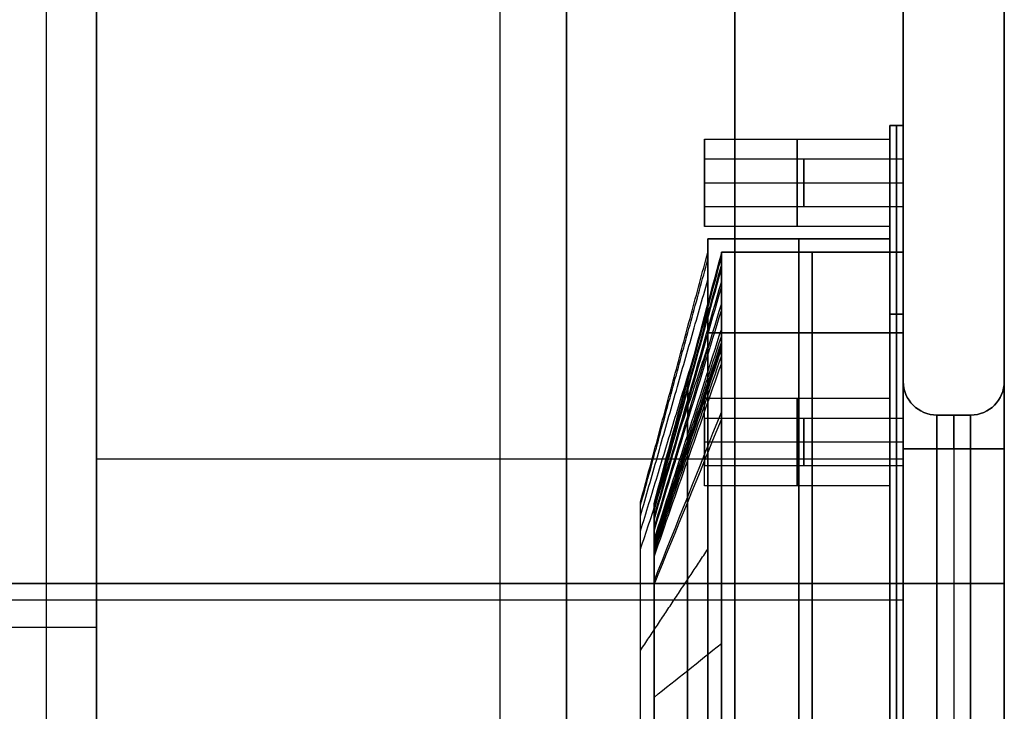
# Model space of a CAD drawing. Header units: millimetres. Extents: x -273 to 273, y -334 to 261.
# Tile 229 of 256: x 127 to 273, y -63 to 40. Entities that reach past the tile are written whole.
import ezdxf

# ---------------------------------------------------------------- set-up
doc = ezdxf.new("R2010")
doc.units = ezdxf.units.MM
doc.layers.add('Livello 01', color=7, linetype='Continuous')

# ---------------------------------------------------------------- blocks, each defined once
blk = doc.blocks.new('Maniglia')
at = {"layer": 'Livello 01', "color": 254, "true_color": 0xcad1ee}
for p, q in [((-65, 83, 1), (65, 83, 1)), ((-46, 81, -27.5), (-46, 81)), ((-46, 78, -27.5), (-46, 81, -27.5)), ((-46, 78, -27.5), (-46, 78, 2)), ((-49.5, 74.5, -27.5), (-52.5, 74.5, -27.5)), ((-39.5, 74.5, -27.5), (-42.5, 74.5, -27.5)), ((-46, 71, -27.5), (-46, 71, 2)), ((-46, 68, -27.5), (-46, 71, -27.5)), ((-46, 68, -27.5), (-46, 68)), ((62.2, 66.2, -13.5), (-62.2, 66.2, -13.5)), ((62.2, 64.2, -11.5), (-62.2, 64.2, -11.5)), ((-93, -55, 1), (-93, 55, 1)), ((-76.2, -52.2, -13.5), (-76.2, 52.2, -13.5)), ((-74.2, -52.2, -11.5), (-74.2, 52.2, -11.5)), ((-84.5, 42, -27.5), (-84.5, 42)), ((-84.5, 39, -27.5), (-84.5, 42, -27.5)), ((-84.5, 39, -27.5), (-84.5, 39, 2)), ((-88, 35.5, -27.5), (-91, 35.5, -27.5)), ((-78, 35.5, -27.5), (-81, 35.5, -27.5)), ((-84.5, 32, -27.5), (-84.5, 32, 2)), ((-84.5, 29, -27.5), (-84.5, 32, -27.5)), ((-84.5, 29, -27.5), (-84.5, 29)), ((-93, 0), (-76.2, 0)), ((-93, 0, 2), (-93, 0)), ((-93, 0, 2), (-74.2, 0, 2)), ((-76.2, 0, -27), (-76.2, 0)), ((-76.2, 0, -27), (-74.2, 0, -27)), ((-74.2, 0, -25), (-74.2, 0, 2)), ((-74.2, 0, -25), (-73.94, 0, -25)), ((37.1, 0, -37), (-37.1, 0, -37)), ((36.84, 0, -35), (-36.84, 0, -35)), ((-84.5, -29, -27.5), (-84.5, -29)), ((-84.5, -32, -27.5), (-84.5, -29, -27.5)), ((-84.5, -32, -27.5), (-84.5, -32, 2)), ((-88, -35.5, -27.5), (-91, -35.5, -27.5)), ((-78, -35.5, -27.5), (-81, -35.5, -27.5)), ((-84.5, -39, -27.5), (-84.5, -39, 2)), ((-84.5, -42, -27.5), (-84.5, -39, -27.5)), ((-84.5, -42, -27.5), (-84.5, -42)), ((-62.2, -64.2, -11.5), (62.2, -64.2, -11.5)), ((-62.2, -66.2, -13.5), (62.2, -66.2, -13.5)), ((-46, -68, -27.5), (-46, -68)), ((-46, -71, -27.5), (-46, -68, -27.5)), ((-46, -71, -27.5), (-46, -71, 2)), ((-49.5, -74.5, -27.5), (-52.5, -74.5, -27.5)), ((-39.5, -74.5, -27.5), (-42.5, -74.5, -27.5)), ((-46, -78, -27.5), (-46, -78, 2)), ((-46, -81, -27.5), (-46, -78, -27.5)), ((-46, -81, -27.5), (-46, -81)), ((65, -83, 1), (-65, -83, 1))]:
    blk.add_line(p, q, dxfattribs=at)
for centre, radius, start, end in [((-65, 55), 28, 90, 180), ((-46, 74.5, -27.5), 6.5, 0, 180), ((-46, 74.5, -13.75), 6.5, 0, 180), ((-46, 74.5, -27.5), 3.5, 0, 180), ((-46, 74.5, -12.75), 3.5, 0, 180), ((-46, 74.5, -13.75), 6.5, 180, 0), ((-46, 74.5, -27.5), 3.5, 180, 0), ((-46, 74.5, -12.75), 3.5, 180, 0), ((-62.2, 52.2, -27), 14, 90, 180), ((-62.2, 52.2, -13.5), 14, 90, 180), ((-62.2, 52.2, -25), 12, 90, 180), ((-62.2, 52.2, -11.5), 12, 90, 180), ((-84.5, 35.5, -27.5), 6.5, 360, 180), ((-84.5, 35.5, -13.75), 6.5, 0, 180), ((-84.5, 35.5, -27.5), 3.5, 360, 180), ((-84.5, 35.5, -12.75), 3.5, 0, 180), ((-84.5, 35.5, -27.5), 6.5, 180, 0), ((-84.5, 35.5, -13.75), 6.5, 180, 0), ((-84.5, 35.5, -27.5), 3.5, 180, 0), ((-84.5, 35.5, -12.75), 3.5, 180, 0), ((-30.1, 25.1, -37), 7, 90, 180), ((-84.5, -35.5, -27.5), 6.5, 0, 180), ((-84.5, -35.5, -13.75), 6.5, 0, 180), ((-84.5, -35.5, -27.5), 3.5, 0, 180), ((-84.5, -35.5, -12.75), 3.5, 0, 180), ((-84.5, -35.5, -13.75), 6.5, 180, 0), ((-84.5, -35.5, -27.5), 3.5, 180, 0), ((-84.5, -35.5, -12.75), 3.5, 180, 0), ((-62.2, -52.2, -27), 14, 180, 270), ((-62.2, -52.2, -13.5), 14, 180, 270), ((-62.2, -52.2, -25), 12, 180, 270), ((-62.2, -52.2, -11.5), 12, 180, 270), ((-65, -55), 28, 180, 270), ((-46, -74.5, -27.5), 6.5, 0, 180), ((-46, -74.5, -13.75), 6.5, 0, 180), ((-46, -74.5, -27.5), 3.5, 0, 180), ((-46, -74.5, -12.75), 3.5, 0, 180), ((-46, -74.5, -13.75), 6.5, 180, 0), ((-46, -74.5, -27.5), 3.5, 180, 0), ((-46, -74.5, -12.75), 3.5, 180, 0)]:
    blk.add_arc(centre, radius, start, end, dxfattribs=at)
at = {"layer": 'Livello 01', "color": 254, "true_color": 0xcad1ee, "extrusion": (0, 0, -1)}
for centre, radius, start, end in [((65, 55, -2), 28, 360, 90), ((65, 55, -1), 28, 0, 90), ((46, 74.5), 6.5, 0, 180), ((46, 74.5, -2), 3.5, 0, 180), ((46, 74.5, 27.5), 6.5, 180, 0), ((46, 74.5), 6.5, 180, 0), ((46, 74.5, -2), 3.5, 180, 0), ((62.2, 52.2), 14, 0, 90), ((62.2, 52.2, -2), 12, 0, 90), ((84.5, 35.5), 6.5, 360, 180), ((84.5, 35.5, -2), 3.5, 360, 180), ((84.5, 35.5), 6.5, 180, 0), ((84.5, 35.5, -2), 3.5, 180, 0), ((30.1, -25.1, 37), 7, 270, 0), ((84.5, -35.5), 6.5, 0, 180), ((84.5, -35.5, -2), 3.5, 0, 180), ((84.5, -35.5, 27.5), 6.5, 180, 0), ((84.5, -35.5), 6.5, 180, 0), ((84.5, -35.5, -2), 3.5, 180, 0), ((62.2, -52.2), 14, 270, 0), ((62.2, -52.2, -2), 12, 270, 0), ((65, -55, -2), 28, 270, 0), ((65, -55, -1), 28, 270, 0), ((46, -74.5), 6.5, 0, 180), ((46, -74.5, -2), 3.5, 0, 180), ((46, -74.5, 27.5), 6.5, 180, 0), ((46, -74.5), 6.5, 180, 0), ((46, -74.5, -2), 3.5, 180, 0)]:
    blk.add_arc(centre, radius, start, end, dxfattribs=at)
at = {"layer": 'Livello 01', "color": 254, "true_color": 0xcad1ee}
for points, degree in [([(65, 83), (-65, 83)], 1), ([(-65, 83, 2), (-65, 83)], 1), ([(65, 83, 2), (-65, 83, 2)], 1), ([(-52.5, 74.5, -27.5), (-52.5, 74.5)], 1), ([(-49.5, 74.5, 2), (-49.5, 74.5, -27.5)], 1), ([(-42.5, 74.5, -27.5), (-42.5, 74.5, 2)], 1), ([(-39.5, 74.5), (-39.5, 74.5, -27.5)], 1), ([(-62.2, 66.2), (62.2, 66.2)], 1), ([(-62.2, 66.2), (-62.2, 66.2, -27)], 1), ([(62.2, 66.2, -27), (-62.2, 66.2, -27)], 1), ([(-74.2, 50.2, -27), (-74.2, 52.03, -27), (-73.47, 55.7, -27), (-70.36, 60.36, -27), (-65.7, 63.47, -27), (-62.03, 64.2, -27), (-60.2, 64.2, -27)], 3), ([(-32.78, 31.57, -37), (-65.56, 63.13, -27)], 1), ([(-31.43, 31.7, -35), (-41.86, 42.37, -31.67), (-52.29, 53.03, -28.33), (-62.73, 63.7, -25)], 3), ([(-62.2, 64.2, 2), (62.2, 64.2, 2)], 1), ([(-62.2, 64.2, 2), (-62.2, 64.2, -25)], 1), ([(62.2, 64.2, -25), (-62.2, 64.2, -25)], 1), ([(-30.52, 31.79, -35), (-40.61, 42.49, -31.67), (-50.7, 53.19, -28.33), (-60.79, 63.89, -25)], 3), ([(-30.41, 31.8, -35), (-40.46, 42.5, -31.67), (-50.5, 53.2, -28.33), (-60.55, 63.9, -25)], 3), ([(-30.35, 31.8, -35), (-40.38, 42.5, -31.67), (-50.4, 53.2, -28.33), (-60.43, 63.9, -25)], 3), ([(-30.28, 31.8, -35), (-40.29, 42.5, -31.67), (-50.29, 53.2, -28.33), (-60.3, 63.9, -25)], 3), ([(-60.2, 64.2, -27), (60.2, 64.2, -27)], 1), ([(-30.1, 32.1, -37), (-60.2, 64.2, -27)], 1), ([(-30.02, 31.8, -35), (-39.94, 42.5, -31.67), (-49.86, 53.2, -28.33), (-59.78, 63.9, -25)], 3), ([(-29.5, 31.8, -35), (-39.25, 42.5, -31.67), (-48.99, 53.2, -28.33), (-58.74, 63.9, -25)], 3), ([(-25.33, 31.8, -35), (-33.69, 42.5, -31.67), (-42.06, 53.2, -28.33), (-50.43, 63.9, -25)], 3), ([(-15.05, 32.1, -37), (-30.1, 64.2, -27)], 1), ([(-33.22, 31.11, -35), (-44.31, 41.56, -31.67), (-55.4, 52.01, -28.33), (-66.48, 62.45, -25)], 3), ([(-35.05, 30.05, -37), (-70.1, 60.1, -27)], 1), ([(-34.81, 29.99, -35), (-46.45, 40.04, -31.67), (-58.1, 50.09, -28.33), (-69.74, 60.15, -25)], 3), ([(-36.57, 27.78, -37), (-73.13, 55.56, -27)], 1), ([(-36, 28.45, -35), (-48.06, 37.96, -31.67), (-60.13, 47.47, -28.33), (-72.2, 56.98, -25)], 3), ([(-93, 55), (-93, -55)], 1), ([(-93, 55), (-93, 55, 2)], 1), ([(-93, 55, 2), (-93, -55, 2)], 1), ([(-36.68, 26.65, -35), (-49, 35.52, -31.67), (-61.31, 44.39, -28.33), (-73.62, 53.25, -25)], 3), ([(-76.2, -52.2), (-76.2, 52.2)], 1), ([(-76.2, 52.2), (-76.2, 52.2, -27)], 1), ([(-76.2, 52.2, -27), (-76.2, -52.2, -27)], 1), ([(-74.2, -52.2, 2), (-74.2, 52.2, 2)], 1), ([(-74.2, 52.2, -25), (-74.2, -52.2, -25)], 1), ([(-74.2, 52.2, 2), (-74.2, 52.2, -25)], 1), ([(-36.82, 25.71, -35), (-49.18, 34.24, -31.67), (-61.54, 42.76, -28.33), (-73.9, 51.29, -25)], 3), ([(-74.2, -50.2, -27), (-74.2, 50.2, -27)], 1), ([(-37.1, 25.1, -37), (-74.2, 50.2, -27)], 1), ([(-36.84, 25.24, -35), (-49.2, 33.59, -31.67), (-61.57, 41.95, -28.33), (-73.94, 50.3, -25)], 3), ([(-36.83, 25.47, -35), (-49.2, 33.91, -31.67), (-61.56, 42.36, -28.33), (-73.93, 50.8, -25)], 3), ([(-36.83, 25.36, -35), (-49.2, 33.75, -31.67), (-61.57, 42.15, -28.33), (-73.93, 50.55, -25)], 3), ([(-36.84, 24.72, -35), (-49.2, 32.9, -31.67), (-61.57, 41.08, -28.33), (-73.94, 49.26, -25)], 3), ([(-91, 35.5, -27.5), (-91, 35.5)], 1), ([(-88, 35.5, 2), (-88, 35.5, -27.5)], 1), ([(-81, 35.5, -27.5), (-81, 35.5, 2)], 1), ([(-78, 35.5), (-78, 35.5, -27.5)], 1), ([(30.1, 32.1, -37), (-30.1, 32.1, -37)], 1), ([(-37.1, 12.55, -37), (-74.2, 25.1, -27)], 1), ([(-37.1, 25.1, -37), (-37.1, -25.1, -37)], 1), ([(-36.84, 8.05, -35), (-49.2, 10.72, -31.67), (-61.57, 13.38, -28.33), (-73.94, 16.05, -25)], 3), ([(-37.1, 0, -37), (-74.2, 0, -27)], 1), ([(-36.84, -8.61, -35), (-49.2, -11.46, -31.67), (-61.57, -14.31, -28.33), (-73.94, -17.16, -25)], 3), ([(-37.1, -12.55, -37), (-74.2, -25.1, -27)], 1), ([(-36.84, -16.94, -35), (-49.2, -22.55, -31.67), (-61.57, -28.16, -28.33), (-73.94, -33.77, -25)], 3), ([(-36.84, -21.11, -35), (-49.2, -28.09, -31.67), (-61.57, -35.08, -28.33), (-73.94, -42.07, -25)], 3), ([(-36.84, -23.19, -35), (-49.2, -30.87, -31.67), (-61.57, -38.54, -28.33), (-73.94, -46.22, -25)], 3), ([(-36.84, -24.23, -35), (-49.2, -32.25, -31.67), (-61.57, -40.28, -28.33), (-73.94, -48.3, -25)], 3), ([(-36.84, -24.75, -35), (-49.2, -32.95, -31.67), (-61.57, -41.14, -28.33), (-73.94, -49.34, -25)], 3), ([(-37.1, -25.1, -37), (-74.2, -50.2, -27)], 1), ([(-37.1, -25.1, -37), (-74.2, -50.2, -27)], 1), ([(-36.84, -25.01, -35), (-49.2, -33.29, -31.67), (-61.57, -41.57, -28.33), (-73.94, -49.85, -25)], 3), ([(-36.84, -25.14, -35), (-49.2, -33.47, -31.67), (-61.57, -41.79, -28.33), (-73.94, -50.11, -25)], 3), ([(-36.84, -25.21, -35), (-49.2, -33.55, -31.67), (-61.57, -41.9, -28.33), (-73.94, -50.24, -25)], 3), ([(-73.94, -50.37, -25), (-61.57, -42.01, -28.33), (-49.2, -33.64, -31.67), (-36.84, -25.27, -35)], 3), ([(-36.55, -27.15, -35), (-48.82, -36.19, -31.67), (-61.09, -45.24, -28.33), (-73.35, -54.29, -25)], 3), ([(-36.57, -27.78, -37), (-73.13, -55.56, -27)], 1), ([(-35.72, -28.9, -35), (-47.69, -38.56, -31.67), (-59.67, -48.23, -28.33), (-71.64, -57.9, -25)], 3), ([(-35.05, -30.05, -37), (-70.1, -60.1, -27)], 1), ([(-34.41, -30.33, -35), (-45.92, -40.51, -31.67), (-57.43, -50.68, -28.33), (-68.94, -60.86, -25)], 3), ([(-32.78, -31.57, -37), (-65.56, -63.13, -27)], 1), ([(-32.76, -31.32, -35), (-43.68, -41.85, -31.67), (-54.59, -52.37, -28.33), (-65.51, -62.9, -25)], 3), ([(-30.94, -31.77, -35), (-41.19, -42.46, -31.67), (-51.44, -53.15, -28.33), (-61.69, -63.84, -25)], 3), ([(-30.49, -31.79, -35), (-40.57, -42.49, -31.67), (-50.65, -53.19, -28.33), (-60.72, -63.89, -25)], 3), ([(-30.38, -31.8, -35), (-40.41, -42.5, -31.67), (-50.45, -53.2, -28.33), (-60.48, -63.9, -25)], 3), ([(-30.31, -31.8, -35), (-40.33, -42.5, -31.67), (-50.34, -53.2, -28.33), (-60.36, -63.9, -25)], 3), ([(-30.25, -31.8, -35), (-40.24, -42.5, -31.67), (-50.23, -53.2, -28.33), (-60.23, -63.9, -25)], 3), ([(-30.1, -32.1, -37), (-60.2, -64.2, -27)], 1), ([(-29.99, -31.8, -35), (-39.89, -42.5, -31.67), (-49.8, -53.2, -28.33), (-59.71, -63.9, -25)], 3), ([(-28.94, -31.8, -35), (-38.5, -42.5, -31.67), (-48.07, -53.2, -28.33), (-57.63, -63.9, -25)], 3), ([(-24.77, -31.8, -35), (-32.95, -42.5, -31.67), (-41.13, -53.2, -28.33), (-49.32, -63.9, -25)], 3), ([(30.1, -32.1, -37), (-30.1, -32.1, -37)], 1), ([(-15.05, -32.1, -37), (-30.1, -64.2, -27)], 1), ([(-8.07, -31.8, -35), (-10.74, -42.5, -31.67), (-13.4, -53.2, -28.33), (-16.07, -63.9, -25)], 3), ([(-91, -35.5, -27.5), (-91, -35.5)], 1), ([(-88, -35.5, 2), (-88, -35.5, -27.5)], 1), ([(-81, -35.5, -27.5), (-81, -35.5, 2)], 1), ([(-78, -35.5), (-78, -35.5, -27.5)], 1), ([(-60.2, -64.2, -27), (-62.03, -64.2, -27), (-65.7, -63.47, -27), (-70.36, -60.36, -27), (-73.47, -55.7, -27), (-74.2, -52.03, -27), (-74.2, -50.2, -27)], 3), ([(-76.2, -52.2), (-76.2, -52.2, -27)], 1), ([(-74.2, -52.2, 2), (-74.2, -52.2, -25)], 1), ([(-93, -55, 2), (-93, -55)], 1), ([(62.2, -64.2, 2), (-62.2, -64.2, 2)], 1), ([(-62.2, -64.2, -25), (-62.2, -64.2, 2)], 1), ([(-62.2, -64.2, -25), (62.2, -64.2, -25)], 1), ([(60.2, -64.2, -27), (-60.2, -64.2, -27)], 1), ([(62.2, -66.2), (-62.2, -66.2)], 1), ([(-62.2, -66.2, -27), (-62.2, -66.2)], 1), ([(-62.2, -66.2, -27), (62.2, -66.2, -27)], 1), ([(-52.5, -74.5, -27.5), (-52.5, -74.5)], 1), ([(-49.5, -74.5, 2), (-49.5, -74.5, -27.5)], 1), ([(-42.5, -74.5, -27.5), (-42.5, -74.5, 2)], 1), ([(-39.5, -74.5), (-39.5, -74.5, -27.5)], 1), ([(-65, -83), (65, -83)], 1), ([(-65, -83), (-65, -83, 2)], 1), ([(-65, -83, 2), (65, -83, 2)], 1)]:
    blk.add_open_spline(points, degree=degree, dxfattribs=at)
for points, knots in [([(60.2, 64.2, -27), (50.17, 64.2, -27), (30.1, 64.2, -27), (0, 64.2, -27), (-30.1, 64.2, -27), (-50.17, 64.2, -27), (-62.03, 64.2, -27), (-65.7, 63.47, -27), (-70.36, 60.36, -27), (-73.47, 55.7, -27), (-74.2, 52.03, -27), (-74.2, 50.2, -27)], [22.160664, 22.160664, 22.160664, 22.160664, 52.492686, 82.824708, 113.15673, 143.488751, 143.488751, 149.028917, 154.569083, 160.10925, 165.649416, 165.649416, 165.649416, 165.649416]), ([(-73.94, -50.37, -25), (-73.94, -28.19, -25), (-73.94, 5.09, -25), (-73.94, 38.53, -25), (-73.94, 49.8, -25), (-73.94, 50.15, -25), (-73.94, 50.32, -25), (-73.93, 50.84, -25), (-73.91, 51.18, -25), (-73.83, 52.21, -25), (-73.71, 52.89, -25), (-73.39, 54.22, -25), (-73.17, 54.89, -25), (-72.64, 56.17, -25), (-72.32, 56.79, -25), (-71.78, 57.68, -25), (-71.59, 57.97, -25), (-71.18, 58.54, -25), (-70.97, 58.81, -25), (-70.3, 59.61, -25), (-69.82, 60.1, -25), (-68.78, 61, -25), (-68.23, 61.42, -25), (-67.06, 62.17, -25), (-66.45, 62.49, -25), (-65.19, 63.04, -25), (-64.54, 63.27, -25), (-63.54, 63.54, -25), (-63.2, 63.61, -25), (-62.52, 63.74, -25), (-62.18, 63.79, -25), (-61.5, 63.86, -25), (-61.15, 63.88, -25), (-60.64, 63.9, -25), (-60.47, 63.9, -25), (-60.13, 63.9, -25), (-59.28, 63.9, -25), (-55.69, 63.9, -25), (-30.43, 63.9, -25), (5.08, 63.9, -25), (40.59, 63.9, -25), (54.93, 63.9, -25), (58.69, 63.9, -25), (59.71, 63.9, -25), (60.39, 63.9, -25), (60.74, 63.9, -25), (61.76, 63.85, -25), (62.44, 63.76, -25), (63.45, 63.56, -25), (63.79, 63.48, -25), (64.45, 63.29, -25), (64.77, 63.18, -25), (65.73, 62.82, -25), (66.35, 62.54, -25), (67.25, 62.04, -25), (67.55, 61.86, -25), (68.13, 61.48, -25), (68.41, 61.28, -25), (69.23, 60.64, -25), (69.73, 60.18, -25), (70.67, 59.19, -25), (71.1, 58.66, -25), (71.89, 57.54, -25), (72.24, 56.94, -25), (72.85, 55.72, -25), (73.1, 55.09, -25), (73.41, 54.11, -25), (73.5, 53.78, -25), (73.66, 53.11, -25), (73.72, 52.77, -25), (73.88, 51.75, -25), (73.94, 51.06, -25), (73.94, 50.37, -25)], [0, 0, 0, 0, 66.018027, 99.027041, 99.542807, 99.542807, 100.058573, 100.058573, 101.090104, 101.090104, 103.153168, 103.153168, 105.216231, 105.216231, 107.279294, 107.279294, 108.310826, 108.310826, 109.342358, 109.342358, 111.405421, 111.405421, 113.468484, 113.468484, 115.531548, 115.531548, 117.594611, 117.594611, 118.626143, 118.626143, 119.657674, 119.657674, 120.689206, 120.689206, 121.204972, 121.204972, 121.720738, 123.783801, 132.036054, 198.054082, 231.063095, 239.315349, 241.378412, 242.409944, 242.409944, 243.441475, 243.441475, 245.504539, 245.504539, 246.53607, 246.53607, 247.567602, 247.567602, 249.630665, 249.630665, 250.662197, 250.662197, 251.693729, 251.693729, 253.756792, 253.756792, 255.819855, 255.819855, 257.882919, 257.882919, 259.945982, 259.945982, 260.977514, 260.977514, 262.009046, 262.009046, 264.072109, 264.072109, 264.072109, 264.072109]), ([(73.94, 50.37, -25), (73.94, 28.5, -25), (73.94, -4.31, -25), (73.94, -37.8, -25), (73.94, -49.42, -25), (73.94, -50.28, -25), (73.94, -50.45, -25), (73.93, -50.79, -25), (73.92, -50.96, -25), (73.89, -51.47, -25), (73.86, -51.8, -25), (73.73, -52.81, -25), (73.59, -53.47, -25), (73.3, -54.45, -25), (73.19, -54.78, -25), (72.95, -55.42, -25), (72.82, -55.74, -25), (72.39, -56.67, -25), (72.05, -57.27, -25), (71.3, -58.41, -25), (70.87, -58.95, -25), (69.96, -59.96, -25), (69.47, -60.43, -25), (68.68, -61.07, -25), (68.41, -61.28, -25), (67.85, -61.67, -25), (67.56, -61.85, -25), (66.09, -62.72, -25), (64.83, -63.23, -25), (63.41, -63.56, -25), (63.33, -63.58, -25), (63.16, -63.62, -25), (62.9, -63.67, -25), (62.64, -63.72, -25), (62.12, -63.8, -25), (61.78, -63.83, -25), (61.09, -63.89, -25), (60.74, -63.9, -25), (60.05, -63.9, -25), (56.94, -63.9, -25), (31.72, -63.9, -25), (-4.2, -63.9, -25), (-40.13, -63.9, -25), (-54.64, -63.9, -25), (-58.44, -63.9, -25), (-59.48, -63.9, -25), (-60.17, -63.9, -25), (-60.51, -63.9, -25), (-61.55, -63.87, -25), (-62.23, -63.79, -25), (-63.26, -63.6, -25), (-63.6, -63.52, -25), (-64.27, -63.34, -25), (-64.6, -63.24, -25), (-65.58, -62.89, -25), (-66.21, -62.61, -25), (-67.13, -62.11, -25), (-67.43, -61.93, -25), (-68.02, -61.55, -25), (-68.3, -61.35, -25), (-68.86, -60.93, -25), (-69.13, -60.71, -25), (-69.65, -60.24, -25), (-69.9, -60, -25), (-70.61, -59.26, -25), (-71.05, -58.73, -25), (-71.65, -57.88, -25), (-71.85, -57.58, -25), (-72.2, -56.98, -25), (-72.37, -56.68, -25), (-72.83, -55.75, -25), (-73.09, -55.11, -25), (-73.51, -53.79, -25), (-73.67, -53.11, -25), (-73.88, -51.74, -25), (-73.94, -51.06, -25), (-73.94, -50.37, -25)], [0, 0, 0, 0, 66.020147, 99.030221, 101.093351, 101.093351, 101.609133, 101.609133, 102.124916, 102.124916, 103.15648, 103.15648, 105.21961, 105.21961, 106.251175, 106.251175, 107.28274, 107.28274, 109.345869, 109.345869, 111.408999, 111.408999, 113.472128, 113.472128, 114.503693, 114.503693, 115.535258, 115.535258, 119.661517, 119.661517, 119.919408, 119.919408, 120.1773, 120.693082, 120.693082, 121.724647, 121.724647, 122.756212, 122.756212, 123.787776, 132.040295, 198.060442, 231.070516, 239.323035, 241.386164, 242.417729, 242.417729, 243.449294, 243.449294, 245.512423, 245.512423, 246.543988, 246.543988, 247.575553, 247.575553, 249.638683, 249.638683, 250.670247, 250.670247, 251.701812, 251.701812, 252.733377, 252.733377, 253.764942, 253.764942, 255.828071, 255.828071, 256.859636, 256.859636, 257.891201, 257.891201, 259.954331, 259.954331, 262.01746, 262.01746, 264.08059, 264.08059, 264.08059, 264.08059]), ([(55.31, 37.78, -30.02), (55.35, 38.76, -30.01), (55.22, 39.76, -30.01), (54.95, 40.71, -30), (54.67, 41.67, -30), (54.25, 42.58, -30), (53.7, 43.41, -30), (53.14, 44.24, -29.99), (52.46, 44.98, -30), (51.69, 45.61, -30), (50.91, 46.23, -30), (50.04, 46.74, -30), (49.12, 47.09, -30.01), (48.19, 47.45, -30.01), (47.21, 47.66, -30.02), (46.23, 47.71, -30.03), (45.98, 47.73, -30.03), (45.74, 47.73, -30.03), (45.49, 47.72, -30.04), (45.43, 47.72, -30.04), (45.37, 47.72, -30.04), (45.31, 47.72, -30.04), (45.28, 47.71, -30.04), (45.24, 47.72, -30.04), (45.21, 47.72, -30.04), (45.18, 47.72, -30.04), (45.15, 47.72, -30.04), (45.12, 47.72, -30.04), (44.99, 47.72, -30.04), (44.86, 47.72, -30.04), (44.73, 47.72, -30.04), (44.21, 47.72, -30.04), (43.69, 47.72, -30.04), (43.17, 47.72, -30.04), (41.09, 47.72, -30.04), (39.02, 47.72, -30.04), (36.94, 47.72, -30.04), (28.64, 47.72, -30.04), (20.34, 47.72, -30.04), (12.04, 47.72, -30.04), (-4.57, 47.72, -30.04), (-21.17, 47.72, -30.04), (-37.78, 47.72, -30.04), (-39.85, 47.72, -30.04), (-41.93, 47.72, -30.04), (-44, 47.72, -30.04), (-44.26, 47.72, -30.04), (-44.52, 47.72, -30.04), (-44.78, 47.72, -30.04), (-44.91, 47.72, -30.04), (-45.04, 47.72, -30.04), (-45.17, 47.72, -30.04), (-45.2, 47.72, -30.04), (-45.23, 47.72, -30.04), (-45.27, 47.72, -30.04), (-45.3, 47.72, -30.04), (-45.33, 47.72, -30.04), (-45.36, 47.72, -30.04), (-45.42, 47.72, -30.04), (-45.48, 47.72, -30.04), (-45.54, 47.72, -30.04), (-46.03, 47.74, -30.03), (-46.53, 47.71, -30.02), (-47.02, 47.64, -30.02), (-47.99, 47.5, -30.01), (-48.95, 47.21, -30.01), (-49.85, 46.77, -30), (-50.74, 46.34, -30), (-51.57, 45.77, -30), (-52.29, 45.08, -30), (-53.01, 44.4, -29.99), (-53.63, 43.6, -30), (-54.11, 42.73, -30), (-54.59, 41.86, -30), (-54.94, 40.91, -30), (-55.13, 39.94, -30), (-55.23, 39.45, -30.01), (-55.29, 38.96, -30.01), (-55.31, 38.46, -30.01), (-55.32, 38.34, -30.01), (-55.32, 38.22, -30.02), (-55.32, 38.09, -30.02), (-55.32, 38.03, -30.02), (-55.32, 37.97, -30.02), (-55.32, 37.91, -30.02), (-55.32, 37.85, -30.02), (-55.31, 37.79, -30.02), (-55.31, 37.72, -30.02), (-55.31, 37.46, -30.02), (-55.31, 37.2, -30.02), (-55.31, 36.94, -30.02), (-55.31, 28.64, -30.02), (-55.31, 20.34, -30.02), (-55.31, 12.04, -30.02), (-55.31, 3.73, -30.02), (-55.31, -4.57, -30.02), (-55.31, -12.87, -30.02), (-55.31, -17.02, -30.02), (-55.31, -21.17, -30.02), (-55.31, -25.32, -30.02), (-55.31, -27.4, -30.02), (-55.31, -29.47, -30.02), (-55.31, -31.55, -30.02), (-55.31, -32.59, -30.02), (-55.31, -33.62, -30.02), (-55.31, -34.66, -30.02), (-55.31, -35.18, -30.02), (-55.31, -35.7, -30.02), (-55.31, -36.22, -30.02), (-55.31, -36.48, -30.02), (-55.31, -36.74, -30.02), (-55.31, -37, -30.02), (-55.31, -37.13, -30.02), (-55.31, -37.26, -30.02), (-55.31, -37.39, -30.02), (-55.31, -37.45, -30.02), (-55.31, -37.52, -30.02), (-55.31, -37.58, -30.02), (-55.31, -37.61, -30.02), (-55.31, -37.65, -30.02), (-55.31, -37.68, -30.02), (-55.31, -37.71, -30.02), (-55.31, -37.74, -30.02), (-55.31, -37.78, -30.02)], [0, 0, 0, 0, 4.137425, 4.137425, 4.137425, 8.27485, 8.27485, 8.27485, 12.412276, 12.412276, 12.412276, 16.549701, 16.549701, 16.549701, 20.687126, 20.687126, 20.687126, 21.721482, 21.721482, 21.721482, 21.980071, 21.980071, 21.980071, 22.109366, 22.109366, 22.109366, 22.23866, 22.23866, 22.23866, 22.755838, 22.755838, 22.755838, 24.824551, 24.824551, 24.824551, 33.099401, 33.099401, 33.099401, 66.198803, 66.198803, 66.198803, 132.397606, 132.397606, 132.397606, 140.672456, 140.672456, 140.672456, 141.706812, 141.706812, 141.706812, 142.223991, 142.223991, 142.223991, 142.353285, 142.353285, 142.353285, 142.48258, 142.48258, 142.48258, 142.741169, 142.741169, 142.741169, 144.809881, 144.809881, 144.809881, 148.947306, 148.947306, 148.947306, 153.084732, 153.084732, 153.084732, 157.222157, 157.222157, 157.222157, 161.359582, 161.359582, 161.359582, 163.428295, 163.428295, 163.428295, 163.945473, 163.945473, 163.945473, 164.204062, 164.204062, 164.204062, 164.462651, 164.462651, 164.462651, 165.497007, 165.497007, 165.497007, 198.596409, 198.596409, 198.596409, 231.69581, 231.69581, 231.69581, 248.245511, 248.245511, 248.245511, 256.520361, 256.520361, 256.520361, 260.657786, 260.657786, 260.657786, 262.726499, 262.726499, 262.726499, 263.760855, 263.760855, 263.760855, 264.278033, 264.278033, 264.278033, 264.536622, 264.536622, 264.536622, 264.665917, 264.665917, 264.665917, 264.795212, 264.795212, 264.795212, 264.795212]), ([(-55.31, -37.78, -30.02), (-55.35, -38.76, -30.01), (-55.22, -39.76, -30.01), (-54.95, -40.71, -30), (-54.67, -41.67, -30), (-54.25, -42.58, -30), (-53.7, -43.41, -30), (-53.14, -44.24, -29.99), (-52.46, -44.98, -30), (-51.69, -45.61, -30), (-50.91, -46.23, -30), (-50.04, -46.74, -30), (-49.12, -47.09, -30.01), (-48.19, -47.45, -30.01), (-47.21, -47.66, -30.02), (-46.23, -47.71, -30.03), (-45.98, -47.73, -30.03), (-45.74, -47.73, -30.03), (-45.49, -47.72, -30.04), (-45.43, -47.72, -30.04), (-45.37, -47.72, -30.04), (-45.31, -47.72, -30.04), (-45.28, -47.71, -30.04), (-45.24, -47.72, -30.04), (-45.21, -47.72, -30.04), (-45.18, -47.72, -30.04), (-45.15, -47.72, -30.04), (-45.12, -47.72, -30.04), (-44.99, -47.72, -30.04), (-44.86, -47.72, -30.04), (-44.73, -47.72, -30.04), (-44.21, -47.72, -30.04), (-43.69, -47.72, -30.04), (-43.17, -47.72, -30.04), (-41.09, -47.72, -30.04), (-39.02, -47.72, -30.04), (-36.94, -47.72, -30.04), (-28.64, -47.72, -30.04), (-20.34, -47.72, -30.04), (-12.04, -47.72, -30.04), (4.57, -47.72, -30.04), (21.17, -47.72, -30.04), (37.78, -47.72, -30.04), (39.85, -47.72, -30.04), (41.93, -47.72, -30.04), (44, -47.72, -30.04), (44.26, -47.72, -30.04), (44.52, -47.72, -30.04), (44.78, -47.72, -30.04), (44.91, -47.72, -30.04), (45.04, -47.72, -30.04), (45.17, -47.72, -30.04), (45.2, -47.72, -30.04), (45.23, -47.72, -30.04), (45.27, -47.72, -30.04), (45.3, -47.72, -30.04), (45.33, -47.72, -30.04), (45.36, -47.72, -30.04), (45.42, -47.72, -30.04), (45.48, -47.72, -30.04), (45.54, -47.72, -30.04), (46.03, -47.74, -30.03), (46.53, -47.71, -30.02), (47.02, -47.64, -30.02), (47.99, -47.5, -30.01), (48.95, -47.21, -30.01), (49.85, -46.77, -30), (50.74, -46.34, -30), (51.57, -45.77, -30), (52.29, -45.08, -30), (53.01, -44.4, -29.99), (53.63, -43.6, -30), (54.11, -42.73, -30), (54.59, -41.86, -30), (54.94, -40.91, -30), (55.13, -39.94, -30), (55.23, -39.45, -30.01), (55.29, -38.96, -30.01), (55.31, -38.46, -30.01), (55.32, -38.34, -30.01), (55.32, -38.22, -30.02), (55.32, -38.09, -30.02), (55.32, -38.03, -30.02), (55.32, -37.97, -30.02), (55.32, -37.91, -30.02), (55.32, -37.85, -30.02), (55.31, -37.79, -30.02), (55.31, -37.72, -30.02), (55.31, -37.46, -30.02), (55.31, -37.2, -30.02), (55.31, -36.94, -30.02), (55.31, -28.64, -30.02), (55.31, -20.34, -30.02), (55.31, -12.04, -30.02), (55.31, -3.73, -30.02), (55.31, 4.57, -30.02), (55.31, 12.87, -30.02), (55.31, 17.02, -30.02), (55.31, 21.17, -30.02), (55.31, 25.32, -30.02), (55.31, 27.4, -30.02), (55.31, 29.47, -30.02), (55.31, 31.55, -30.02), (55.31, 32.59, -30.02), (55.31, 33.62, -30.02), (55.31, 34.66, -30.02), (55.31, 35.18, -30.02), (55.31, 35.7, -30.02), (55.31, 36.22, -30.02), (55.31, 36.48, -30.02), (55.31, 36.74, -30.02), (55.31, 37, -30.02), (55.31, 37.13, -30.02), (55.31, 37.26, -30.02), (55.31, 37.39, -30.02), (55.31, 37.45, -30.02), (55.31, 37.52, -30.02), (55.31, 37.58, -30.02), (55.31, 37.61, -30.02), (55.31, 37.65, -30.02), (55.31, 37.68, -30.02), (55.31, 37.71, -30.02), (55.31, 37.74, -30.02), (55.31, 37.78, -30.02)], [0, 0, 0, 0, 4.137425, 4.137425, 4.137425, 8.27485, 8.27485, 8.27485, 12.412276, 12.412276, 12.412276, 16.549701, 16.549701, 16.549701, 20.687126, 20.687126, 20.687126, 21.721482, 21.721482, 21.721482, 21.980071, 21.980071, 21.980071, 22.109366, 22.109366, 22.109366, 22.23866, 22.23866, 22.23866, 22.755838, 22.755838, 22.755838, 24.824551, 24.824551, 24.824551, 33.099401, 33.099401, 33.099401, 66.198803, 66.198803, 66.198803, 132.397606, 132.397606, 132.397606, 140.672456, 140.672456, 140.672456, 141.706812, 141.706812, 141.706812, 142.223991, 142.223991, 142.223991, 142.353285, 142.353285, 142.353285, 142.48258, 142.48258, 142.48258, 142.741169, 142.741169, 142.741169, 144.809881, 144.809881, 144.809881, 148.947306, 148.947306, 148.947306, 153.084732, 153.084732, 153.084732, 157.222157, 157.222157, 157.222157, 161.359582, 161.359582, 161.359582, 163.428295, 163.428295, 163.428295, 163.945473, 163.945473, 163.945473, 164.204062, 164.204062, 164.204062, 164.462651, 164.462651, 164.462651, 165.497007, 165.497007, 165.497007, 198.596409, 198.596409, 198.596409, 231.69581, 231.69581, 231.69581, 248.245511, 248.245511, 248.245511, 256.520361, 256.520361, 256.520361, 260.657786, 260.657786, 260.657786, 262.726499, 262.726499, 262.726499, 263.760855, 263.760855, 263.760855, 264.278033, 264.278033, 264.278033, 264.536622, 264.536622, 264.536622, 264.665917, 264.665917, 264.665917, 264.795212, 264.795212, 264.795212, 264.795212]), ([(-36.84, -25.27, -35), (-36.84, -14.31, -35), (-36.84, 2.14, -35), (-36.84, 18.93, -35), (-36.84, 24.75, -35), (-36.84, 25.26, -35), (-36.84, 25.43, -35), (-36.82, 25.78, -35), (-36.8, 25.95, -35), (-36.73, 26.46, -35), (-36.66, 26.8, -35), (-36.46, 27.47, -35), (-36.33, 27.79, -35), (-36.03, 28.42, -35), (-35.85, 28.72, -35), (-35.45, 29.29, -35), (-35.23, 29.56, -35), (-34.74, 30.06, -35), (-34.48, 30.29, -35), (-33.92, 30.71, -35), (-33.63, 30.9, -35), (-33.01, 31.22, -35), (-32.69, 31.36, -35), (-32.03, 31.58, -35), (-31.69, 31.66, -35), (-31.18, 31.74, -35), (-31.01, 31.76, -35), (-30.67, 31.79, -35), (-30.5, 31.8, -35), (-29.98, 31.8, -35), (-28.27, 31.8, -35), (-15.61, 31.8, -35), (2.19, 31.8, -35), (19.98, 31.8, -35), (27.51, 31.8, -35), (29.56, 31.8, -35), (30.42, 31.8, -35), (30.59, 31.79, -35), (30.93, 31.77, -35), (31.1, 31.75, -35), (31.61, 31.68, -35), (31.95, 31.6, -35), (32.6, 31.39, -35), (32.92, 31.26, -35), (33.53, 30.95, -35), (33.83, 30.77, -35), (34.66, 30.17, -35), (35.16, 29.67, -35), (35.77, 28.85, -35), (35.95, 28.56, -35), (36.26, 27.94, -35), (36.4, 27.62, -35), (36.61, 26.98, -35), (36.69, 26.64, -35), (36.81, 25.97, -35), (36.84, 25.62, -35), (36.84, 25.27, -35)], [-131.675231, -131.675231, -131.675231, -131.675231, -98.756424, -82.29702, -81.268307, -81.268307, -80.75395, -80.75395, -80.239594, -80.239594, -79.210881, -79.210881, -78.182169, -78.182169, -77.153456, -77.153456, -76.124743, -76.124743, -75.09603, -75.09603, -74.067318, -74.067318, -73.038605, -73.038605, -72.009892, -72.009892, -71.495536, -71.495536, -70.981179, -70.981179, -69.952467, -65.837616, -32.918808, -16.459404, -12.344553, -10.287127, -10.287127, -9.772771, -9.772771, -9.258415, -9.258415, -8.229702, -8.229702, -7.200989, -7.200989, -6.172276, -6.172276, -4.114851, -4.114851, -3.086138, -3.086138, -2.057425, -2.057425, -1.028713, -1.028713, 0, 0, 0, 0]), ([(-36.84, -25.27, -35), (-36.84, -25.61, -35), (-36.81, -25.95, -35), (-36.7, -26.61, -35), (-36.62, -26.94, -35), (-36.42, -27.58, -35), (-36.29, -27.89, -35), (-35.99, -28.49, -35), (-35.64, -29.06, -35), (-35.21, -29.58, -35), (-34.74, -30.06, -35), (-34.49, -30.29, -35), (-33.95, -30.69, -35), (-33.66, -30.87, -35), (-33.07, -31.19, -35), (-32.76, -31.33, -35), (-32.13, -31.55, -35), (-31.81, -31.63, -35), (-31.14, -31.76, -35), (-30.81, -31.79, -35), (-30.31, -31.8, -35), (-30.14, -31.8, -35), (-29.81, -31.8, -35), (-29.3, -31.8, -35), (-28.8, -31.8, -35), (-28.3, -31.8, -35), (-28.13, -31.8, -35), (-27.78, -31.8, -35), (-27.26, -31.8, -35), (-26.06, -31.8, -35), (-19.51, -31.8, -35), (-2.27, -31.8, -35), (15.65, -31.8, -35), (28.24, -31.8, -35), (29.79, -31.8, -35), (30.13, -31.8, -35), (30.31, -31.8, -35), (30.82, -31.79, -35), (31.17, -31.75, -35), (31.84, -31.63, -35), (32.17, -31.54, -35), (32.82, -31.31, -35), (33.13, -31.16, -35), (33.74, -30.83, -35), (34.02, -30.64, -35), (34.56, -30.22, -35), (34.82, -29.99, -35), (35.29, -29.49, -35), (35.51, -29.22, -35), (35.89, -28.65, -35), (36.07, -28.35, -35), (36.36, -27.73, -35), (36.48, -27.41, -35), (36.67, -26.75, -35), (36.74, -26.41, -35), (36.81, -25.9, -35), (36.82, -25.73, -35), (36.84, -25.38, -35), (36.84, -25.21, -35), (36.84, -24.7, -35), (36.84, -18.88, -35), (36.84, -2.11, -35), (36.84, 14.32, -35), (36.84, 25.27, -35)], [0, 0, 0, 0, 1.028686, 1.028686, 2.057372, 2.057372, 3.086057, 3.086057, 4.114743, 5.143429, 5.143429, 6.172115, 6.172115, 7.2008, 7.2008, 8.229486, 8.229486, 9.258172, 9.258172, 10.286858, 10.286858, 10.8012, 10.8012, 11.315543, 12.344229, 12.344229, 12.858572, 12.858572, 13.372915, 14.401601, 16.458972, 32.917944, 65.835888, 69.950631, 70.464974, 70.464974, 70.979317, 70.979317, 72.008003, 72.008003, 73.036688, 73.036688, 74.065374, 74.065374, 75.09406, 75.09406, 76.122746, 76.122746, 77.151432, 77.151432, 78.180117, 78.180117, 79.208803, 79.208803, 80.237489, 80.237489, 80.751832, 80.751832, 81.266175, 81.266175, 82.29486, 98.753832, 131.671776, 131.671776, 131.671776, 131.671776])]:
    blk.add_open_spline(points, degree=3, knots=knots, dxfattribs=at)

msp = doc.modelspace()

# ---------------------------------------------------------------- linework, layer by layer
at = {"layer": 'Livello 01', "color": 254, "true_color": 0xcad1ee}
for p, q in [((197.88, 241.35, 18.35), (197.88, -291.65, 18.35)), ((207.75, -291.65, -349.15), (207.75, 241.35, -349.15)), ((207.75, -291.65, -123.15), (207.75, 241.35, -123.15)), ((232.75, -291.65, -341.65), (232.75, 241.35, -341.65)), ((232.75, 241.35, -356.65), (232.75, -291.65, -356.65)), ((232.75, -291.65, -115.65), (232.75, 241.35, -115.65)), ((232.75, 241.35, -130.65), (232.75, -291.65, -130.65)), ((257.75, 241.35, -236.15), (257.75, -13.65, -236.15)), ((257.75, 241.35, -48.65), (257.75, -291.65, -48.65)), ((272.75, 241.35, -266.65), (272.75, -13.65, -266.65)), ((130.5, 191.35, -31.65), (130.5, -291.65, -31.65)), ((267.75, -18.65, -240.65), (262.75, -18.65, -240.65)), ((265.25, -18.65, -275.65), (265.25, -18.65, -205.65)), ((265.25, -23.65, -200.65), (265.25, -113.65, -200.65)), ((265.25, -23.65, -280.65), (265.25, -113.65, -280.65)), ((138, -25.15, -31.65), (138, -25.15, 18.35)), ((138, -25.15, 18.35), (257.75, -25.15, 18.35)), ((207.75, -25.15, -341.65), (257.75, -25.15, -341.65)), ((207.75, -25.15, -356.65), (257.75, -25.15, -356.65)), ((207.75, -25.15, -341.65), (207.75, -25.15, -356.65)), ((207.75, -25.15, -115.65), (257.75, -25.15, -115.65)), ((207.75, -25.15, -130.65), (257.75, -25.15, -130.65)), ((207.75, -25.15, -115.65), (207.75, -25.15, -130.65)), ((257.75, -25.15, -341.65), (257.75, -25.15, -285.65)), ((257.75, -25.15, -195.65), (257.75, -25.15, -130.65)), ((257.75, -25.15, -115.65), (257.75, -25.15, 18.35)), ((257.75, -43.65, -566.65), (-257.75, -43.65, -566.65)), ((58, -43.65, 33.35), (257.75, -43.65, 33.35)), ((272.75, -43.65, -551.65), (272.75, -43.65, -285.65)), ((272.75, -43.65, -195.65), (272.75, -43.65, 18.35)), ((257.75, -46.15, -551.65), (-257.75, -46.15, -551.65)), ((257.75, -46.15, -551.65), (257.75, -46.15, -356.65)), ((123, -50.15, -31.65), (138, -50.15, -31.65))]:
    msp.add_line(p, q, dxfattribs=at)
at = {"layer": 'Livello 01', "color": 254, "true_color": 0xcad1ee, "extrusion": (0, 0, -1)}
for centre, start, end in [((-262.75, -13.65, 275.65), 270, 0), ((-267.75, -13.65, 205.65), 180, 270), ((-267.75, -13.65, 240.65), 180, 270)]:
    msp.add_arc(centre, 5, start, end, dxfattribs=at)
at = {"layer": 'Livello 01', "color": 254, "true_color": 0xcad1ee, "extrusion": (-1, 0, 0)}
for centre, radius, start, end in [((23.65, -275.65, -257.75), 10, 180, 270), ((23.65, -205.65, -257.75), 10, 90, 180), ((23.65, -275.65, -272.75), 10, 180, 270), ((23.65, -205.65, -272.75), 10, 90, 180), ((23.65, -275.65, -265.25), 5, 180, 270), ((23.65, -205.65, -265.25), 5, 90, 180), ((23.65, -205.65, -267.75), 5, 90, 180), ((23.65, -275.65, -267.75), 5, 180, 270)]:
    msp.add_arc(centre, radius, start, end, dxfattribs=at)
at = {"layer": 'Livello 01', "color": 254, "true_color": 0xcad1ee}
for centre, start, end in [((262.75, -13.65, -205.65), 180, 270), ((262.75, -13.65, -240.65), 180, 270), ((267.75, -13.65, -275.65), 270, 0)]:
    msp.add_arc(centre, 5, start, end, dxfattribs=at)
at = {"layer": 'Livello 01', "color": 254, "true_color": 0xcad1ee, "extrusion": (1, 0, 0)}
for centre, radius, start, end in [((-23.65, -275.65, 257.75), 10, 270, 0), ((-23.65, -275.65, 272.75), 10, 292.5, 0), ((-23.65, -275.65, 262.75), 5, 270, 0), ((-23.65, -205.65, 262.75), 5, 0, 90)]:
    msp.add_arc(centre, radius, start, end, dxfattribs=at)
at = {"layer": 'Livello 01', "color": 254, "true_color": 0xcad1ee, "extrusion": (0, -1, 0)}
for centre, start, end in [((262.75, -285.65, 23.65), 90, 180), ((262.75, -195.65, 23.65), 180, 270), ((267.75, -285.65, 23.65), 0, 90), ((267.75, -195.65, 23.65), 270, 0)]:
    msp.add_arc(centre, 5, start, end, dxfattribs=at)
at = {"layer": 'Livello 01', "color": 254, "true_color": 0xcad1ee, "extrusion": (0, 1, 0)}
for centre, start, end in [((-257.75, -551.65, -43.65), 180, 270), ((-257.75, 18.35, -43.65), 90, 180)]:
    msp.add_arc(centre, 15, start, end, dxfattribs=at)
at = {"layer": 'Livello 01', "color": 254, "true_color": 0xcad1ee}
for points in [[(138, -291.65, 18.35), (138, 241.35, 18.35)], [(207.75, -291.65, -341.65), (207.75, 241.35, -341.65)], [(207.75, 241.35, -356.65), (207.75, -291.65, -356.65)], [(207.75, -291.65, -115.65), (207.75, 241.35, -115.65)], [(207.75, 241.35, -130.65), (207.75, -291.65, -130.65)], [(257.75, 241.35, -130.65), (257.75, -291.65, -130.65)], [(257.75, -291.65, -341.65), (257.75, 241.35, -341.65)], [(257.75, -291.65, -356.65), (257.75, 241.35, -356.65)], [(257.75, 241.35, -115.65), (257.75, -291.65, -115.65)], [(257.75, -333.65, -551.65), (257.75, 241.35, -551.65)], [(257.75, 241.35, 18.35), (257.75, -291.65, 18.35)], [(257.75, -328.65, -566.65), (257.75, 241.35, -566.65)], [(257.75, -328.65, 33.35), (257.75, 241.35, 33.35)], [(272.75, -328.65, -551.65), (272.75, 241.35, -551.65)], [(272.75, 241.35, 18.35), (272.75, -328.65, 18.35)], [(138, 191.35, -31.65), (138, -291.65, -31.65)], [(257.75, -13.65, -205.65), (257.75, -13.65, -275.65)], [(272.75, -13.65, -205.65), (272.75, -13.65, -275.65)], [(262.75, -18.65, -275.65), (262.75, -18.65, -205.65)], [(267.75, -18.65, -275.65), (262.75, -18.65, -275.65)], [(262.75, -18.65, -205.65), (267.75, -18.65, -205.65)], [(267.75, -18.65, -205.65), (267.75, -18.65, -275.65)], [(257.75, -23.65, -285.65), (257.75, -113.65, -285.65)], [(257.75, -113.65, -195.65), (257.75, -23.65, -195.65)], [(262.75, -23.65, -200.65), (262.75, -113.65, -200.65)], [(267.75, -23.65, -200.65), (262.75, -23.65, -200.65)], [(262.75, -23.65, -280.65), (267.75, -23.65, -280.65)], [(262.75, -113.65, -280.65), (262.75, -23.65, -280.65)], [(267.75, -113.65, -200.65), (267.75, -23.65, -200.65)], [(267.75, -23.65, -280.65), (267.75, -113.65, -280.65)], [(272.75, -23.65, -285.65), (272.75, -113.65, -285.65)], [(272.75, -113.65, -195.65), (272.75, -23.65, -195.65)]]:
    msp.add_open_spline(points, degree=1, dxfattribs=at)

# ---------------------------------------------------------------- block references
at = {"layer": 'Livello 01', "extrusion": (1, 1.89692e-16, 5.01632e-16), "rotation": 180}
msp.add_blockref('Maniglia', (-68.65, -221.45, 255.75), dxfattribs=at)

doc.saveas('drawing.dxf')
